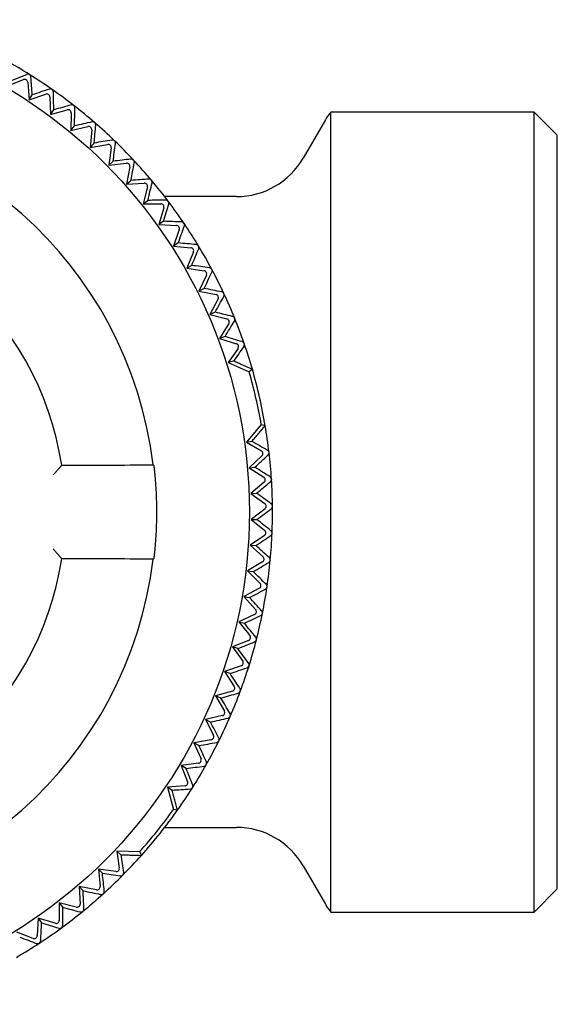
# Model space of a CAD drawing. Header units: millimetres. Extents: x 8 to 306, y 12 to 217.
# Tile 6 of 22: x 170 to 188, y 64 to 96. Entities that reach past the tile are written whole.
import ezdxf

# ---------------------------------------------------------------- set-up
doc = ezdxf.new("R2010")
doc.units = ezdxf.units.MM

msp = doc.modelspace()

# ---------------------------------------------------------------- linework, layer by layer
at = {"color": 7, "linetype": 'Continuous', "lineweight": 30}
for p, q in [((170.738, 94.212), (170.736, 94.213)), ((170.019, 93.845), (170.542, 94.051)), ((170.678, 93.966), (170.724, 93.397)), ((170.724, 93.397), (171.265, 93.578)), ((170.724, 93.397), (170.827, 93.553)), ((171.397, 93.486), (171.413, 92.916)), ((171.47, 93.729), (171.468, 93.73)), ((172.175, 93.209), (172.174, 93.21)), ((171.413, 92.916), (171.963, 93.068)), ((171.413, 92.916), (171.524, 93.066)), ((172.09, 92.97), (172.076, 92.399)), ((187.129, 92.997), (180.527, 92.997)), ((180.527, 66.997), (180.527, 92.997)), ((187.879, 92.247), (187.129, 92.997)), ((187.129, 66.997), (187.129, 92.997)), ((172.076, 92.399), (172.195, 92.543)), ((172.076, 92.399), (172.633, 92.523)), ((172.853, 92.652), (172.851, 92.653)), ((180.346, 92.747), (179.624, 91.497)), ((172.755, 92.417), (172.711, 91.848)), ((187.879, 67.747), (187.879, 92.247)), ((172.711, 91.848), (172.837, 91.986)), ((172.711, 91.848), (173.274, 91.943)), ((173.5, 92.06), (173.499, 92.061)), ((173.39, 91.831), (173.317, 91.265)), ((173.317, 91.265), (173.45, 91.396)), ((173.317, 91.265), (173.884, 91.33)), ((173.993, 91.213), (173.891, 90.651)), ((173.891, 90.651), (174.031, 90.775)), ((173.891, 90.651), (174.46, 90.686)), ((174.564, 90.563), (174.432, 90.008)), ((177.459, 90.247), (175.126, 90.247)), ((174.432, 90.008), (174.578, 90.124)), ((174.432, 90.008), (175.003, 90.013)), ((175.099, 89.885), (174.939, 89.337)), ((175.091, 89.446), (174.939, 89.337)), ((174.939, 89.337), (175.509, 89.312)), ((175.599, 89.179), (175.41, 88.641)), ((175.567, 88.741), (175.41, 88.641)), ((175.41, 88.641), (175.978, 88.586)), ((176.061, 88.449), (175.843, 87.921)), ((176.006, 88.013), (175.843, 87.921)), ((175.843, 87.921), (176.408, 87.837)), ((176.483, 87.695), (176.239, 87.179)), ((176.406, 87.263), (176.239, 87.179)), ((176.239, 87.179), (176.798, 87.065)), ((176.866, 86.92), (176.595, 86.418)), ((176.766, 86.492), (176.595, 86.418)), ((176.595, 86.418), (177.148, 86.275)), ((177.208, 86.126), (176.911, 85.639)), ((177.086, 85.704), (176.911, 85.639)), ((176.911, 85.639), (177.455, 85.467)), ((177.508, 85.315), (177.191, 84.852)), ((177.364, 84.901), (177.191, 84.852)), ((177.191, 84.852), (177.874, 84.548)), ((177.974, 84.634), (177.874, 84.548)), ((178.265, 82.838), (177.781, 82.267)), ((178.265, 82.838), (178.392, 82.803)), ((177.781, 82.267), (177.958, 82.298)), ((177.781, 82.267), (178.268, 81.987)), ((178.286, 81.827), (177.87, 81.436)), ((171.78, 81.514), (171.768, 81.5)), ((174.781, 81.5), (174.748, 81.529)), ((177.87, 81.436), (178.056, 81.453)), ((177.87, 81.436), (178.349, 81.126)), ((178.359, 80.966), (177.924, 80.597)), ((178.595, 81.061), (178.595, 81.055)), ((177.924, 80.597), (178.11, 80.604)), ((177.924, 80.597), (178.386, 80.263)), ((178.388, 80.102), (177.933, 79.757)), ((177.933, 79.757), (178.377, 79.398)), ((177.933, 79.757), (178.12, 79.754)), ((178.37, 79.238), (177.898, 78.917)), ((177.898, 78.917), (178.323, 78.536)), ((177.898, 78.917), (178.085, 78.904)), ((171.768, 78.495), (171.78, 78.48)), ((174.748, 78.465), (174.781, 78.495)), ((178.556, 78.442), (178.556, 78.433)), ((178.308, 78.376), (177.82, 78.08)), ((177.82, 78.08), (178.224, 77.677)), ((177.82, 78.08), (178.005, 78.058)), ((178.201, 77.518), (177.698, 77.248)), ((178.451, 77.562), (178.451, 77.563)), ((177.698, 77.248), (178.08, 76.825)), ((177.698, 77.248), (177.882, 77.216)), ((178.049, 76.667), (177.532, 76.424)), ((177.532, 76.424), (177.892, 75.981)), ((177.532, 76.424), (177.714, 76.383)), ((177.852, 75.826), (177.324, 75.61)), ((177.324, 75.61), (177.66, 75.149)), ((177.503, 75.559), (177.324, 75.61)), ((177.612, 74.995), (177.073, 74.808)), ((177.866, 74.999), (177.866, 75.001)), ((177.073, 74.808), (177.384, 74.329)), ((177.25, 74.747), (177.073, 74.808)), ((177.329, 74.179), (176.781, 74.019)), ((176.781, 74.019), (177.067, 73.526)), ((176.954, 73.95), (176.781, 74.019)), ((177.582, 74.169), (177.583, 74.171)), ((177.003, 73.378), (176.447, 73.248)), ((177.256, 73.355), (177.256, 73.357)), ((176.447, 73.248), (176.707, 72.74)), ((176.617, 73.169), (176.447, 73.248)), ((176.636, 72.596), (176.074, 72.495)), ((176.074, 72.495), (176.307, 71.974)), ((176.239, 72.407), (176.074, 72.495)), ((176.887, 72.56), (176.888, 72.561)), ((176.228, 71.834), (175.662, 71.762)), ((175.662, 71.762), (175.867, 71.229)), ((175.822, 71.666), (175.662, 71.762)), ((176.477, 71.785), (176.478, 71.786)), ((175.781, 71.094), (175.222, 71.053)), ((175.222, 71.053), (175.41, 70.328)), ((175.368, 70.948), (175.222, 71.053)), ((176.027, 71.032), (176.028, 71.033)), ((175.539, 70.304), (175.41, 70.328)), ((175.126, 69.747), (177.459, 69.747)), ((174.316, 68.957), (173.568, 68.979)), ((173.568, 68.979), (173.652, 68.424)), ((173.568, 68.979), (173.703, 68.86)), ((174.316, 68.957), (174.368, 68.836)), ((179.624, 68.497), (180.346, 67.247)), ((173.539, 68.31), (172.974, 68.392)), ((172.974, 68.392), (173.031, 67.824)), ((172.974, 68.392), (173.103, 68.257)), ((172.912, 67.716), (172.352, 67.827)), ((172.352, 67.827), (172.378, 67.257)), ((172.352, 67.827), (172.474, 67.685)), ((187.129, 66.997), (187.879, 67.747)), ((171.701, 67.296), (171.697, 66.725)), ((172.254, 67.155), (171.701, 67.296)), ((171.701, 67.296), (171.815, 67.148)), ((180.527, 66.997), (187.129, 66.997)), ((171.022, 66.799), (170.989, 66.229)), ((171.567, 66.63), (171.022, 66.799)), ((171.022, 66.799), (171.129, 66.645)), ((170.855, 66.141), (170.319, 66.338))]:
    msp.add_line(p, q, dxfattribs=at)
msp.add_circle((161.879, 79.997), 16, dxfattribs=at)
for centre, radius, start, end in [((161.879, 79.997), 16.75, 58.0743, 61.0711), ((161.879, 79.997), 16.75, 55.0743, 58.0679), ((161.879, 79.997), 16.75, 52.0743, 55.0679), ((161.879, 79.997), 16.75, 49.0743, 52.0679), ((161.879, 79.997), 12.96, 6.7877, 173.2123), ((181.645, 91.997), 1.5, 138.1897, 150), ((161.879, 79.997), 16.75, 46.0743, 49.0679), ((161.879, 79.997), 16.75, 43.0743, 46.0679), ((161.879, 79.997), 16.75, 40.0743, 43.0679), ((177.459, 92.747), 2.5, 270, 330), ((161.879, 79.997), 16.75, 37.0743, 40.0679), ((161.879, 79.997), 10.017, 8.7104, 171.2896), ((161.879, 79.997), 16.75, 34.0743, 37.0679), ((161.879, 79.997), 16.75, 31.0743, 34.0679), ((161.879, 79.997), 16.75, 28.0743, 31.0679), ((161.879, 79.997), 16.75, 25.0743, 28.0679), ((161.879, 79.997), 16.75, 22.0743, 25.0679), ((161.879, 79.997), 16.75, 19.0743, 22.0679), ((161.879, 79.997), 16.75, 16.0717, 19.0679), ((161.879, 79.997), 16.63, 9.834, 15.8803), ((161.879, 79.997), 16.75, 9.6425, 16.0717), ((161.879, 79.997), 16.75, 6.6457, 9.6425), ((161.879, 79.997), 16.75, 3.6457, 6.6393), ((161.879, 79.997), 12.992, 354.6889, 5.3111), ((161.879, 79.997), 16.75, 0.6457, 3.6208), ((161.879, 79.997), 16.75, 357.6566, 0.639), ((161.879, 79.997), 16.75, 354.6745, 357.6393), ((161.879, 79.997), 12.96, 186.7877, 353.2123), ((161.879, 79.997), 10.017, 188.7104, 351.2896), ((161.879, 79.997), 16.75, 351.6457, 354.6393), ((161.879, 79.997), 16.75, 348.6457, 351.6393), ((161.879, 79.997), 16.75, 345.6457, 348.6393), ((161.879, 79.997), 16.75, 342.6457, 345.6393), ((161.879, 79.997), 16.75, 339.6457, 342.6393), ((161.879, 79.997), 16.75, 336.6457, 339.6393), ((161.879, 79.997), 16.75, 333.6457, 336.6393), ((161.879, 79.997), 16.75, 330.6457, 333.6393), ((161.879, 79.997), 16.75, 327.6457, 330.6393), ((161.879, 79.997), 16.75, 324.6432, 327.6393), ((161.879, 79.997), 16.63, 318.4054, 324.4517), ((161.879, 79.997), 16.75, 318.214, 324.6432), ((177.459, 67.247), 2.5, 30, 90), ((161.879, 79.997), 16.75, 315.2172, 318.214), ((161.879, 79.997), 16.75, 312.2172, 315.2108), ((161.879, 79.997), 16.75, 309.2172, 312.2108), ((181.645, 67.997), 1.5, 210, 221.8103), ((161.879, 79.997), 16.75, 306.2172, 309.2108), ((161.879, 79.997), 16.75, 303.2172, 306.2108), ((161.879, 79.997), 16.75, 300.2172, 303.2108)]:
    msp.add_arc(centre, radius, start, end, dxfattribs=at)
for centre, major_axis in [((170.578, 93.958), (0.0529, 0.0849)), ((171.297, 93.483), (0.0573, 0.082)), ((171.99, 92.972), (0.0615, 0.0789)), ((172.655, 92.425), (0.0655, 0.0756)), ((173.291, 91.844), (0.0694, 0.072)), ((173.895, 91.23), (0.0731, 0.0683)), ((174.467, 90.586), (0.0765, 0.0644)), ((175.003, 89.913), (0.0798, 0.0603)), ((175.504, 89.212), (0.0828, 0.056)), ((175.968, 88.487), (0.0857, 0.0516)), ((176.393, 87.738), (0.0882, 0.0471)), ((176.778, 86.967), (0.0906, 0.0424)), ((177.123, 86.178), (0.0927, 0.0376)), ((177.425, 85.372), (0.0945, 0.0327)), ((178.218, 81.9), (0.0993, 0.0116)), ((178.295, 81.042), (0.0998, 0.0064)), ((178.327, 80.182), (0.1, 0.001)), ((178.314, 79.321), (0.0999, -0.0041)), ((178.256, 78.461), (0.0996, -0.0093)), ((178.153, 77.606), (0.0989, -0.0145)), ((178.006, 76.758), (0.0981, -0.0197)), ((177.814, 75.918), (0.0969, -0.0248)), ((177.579, 75.09), (0.0955, -0.0298)), ((177.301, 74.275), (0.0938, -0.0348)), ((176.98, 73.476), (0.0918, -0.0397)), ((176.618, 72.694), (0.0896, -0.0444)), ((176.216, 71.933), (0.0872, -0.049)), ((175.774, 71.193), (0.0845, -0.0535)), ((173.554, 68.409), (0.071, -0.0705)), ((172.931, 67.814), (0.0672, -0.0741)), ((172.278, 67.252), (0.0632, -0.0775)), ((171.597, 66.726), (0.0591, -0.0807)), ((170.889, 66.235), (0.0548, -0.0837))]:
    msp.add_ellipse(centre, major_axis=major_axis, ratio=0.999893, start_param=5.350694, end_param=7.215677, dxfattribs=at)
for points, knots in [([(170.106, 94.003), (170.196, 94.039), (170.377, 94.112), (170.557, 94.184), (170.647, 94.221)], [0, 0, 0, 0, 0.499996, 1, 1, 1, 1]), ([(170.736, 94.213), (170.733, 94.216), (170.725, 94.22), (170.712, 94.224), (170.7, 94.227), (170.69, 94.228), (170.682, 94.228), (170.674, 94.228), (170.665, 94.226), (170.656, 94.224), (170.65, 94.222), (170.647, 94.221)], [0, 0, 0, 0, 0.128433, 0.261509, 0.3898, 0.521287, 0.557114, 0.665342, 0.774664, 0.886925, 1, 1, 1, 1]), ([(170.784, 94.136), (170.783, 94.141), (170.782, 94.149), (170.779, 94.16), (170.775, 94.169), (170.77, 94.18), (170.763, 94.191), (170.754, 94.2), (170.746, 94.207), (170.74, 94.211), (170.738, 94.212)], [0, 0, 0, 0, 0.1967889, 0.2977067, 0.3985997, 0.5405901, 0.6860836, 0.8050101, 0.9272013, 1, 1, 1, 1]), ([(170.827, 93.553), (170.82, 93.65), (170.805, 93.845), (170.791, 94.039), (170.784, 94.136)], [0, 0, 0, 0, 0.499996, 1, 1, 1, 1]), ([(171.38, 93.742), (171.288, 93.711), (171.104, 93.648), (170.919, 93.585), (170.827, 93.553)], [0, 0, 0, 0, 0.499996, 1, 1, 1, 1]), ([(171.468, 93.73), (171.465, 93.733), (171.457, 93.737), (171.445, 93.742), (171.433, 93.746), (171.422, 93.747), (171.412, 93.748), (171.403, 93.747), (171.392, 93.746), (171.385, 93.744), (171.38, 93.742)], [0, 0, 0, 0, 0.127223, 0.258957, 0.386045, 0.516257, 0.615455, 0.710098, 0.805404, 1, 1, 1, 1]), ([(171.511, 93.65), (171.511, 93.656), (171.511, 93.664), (171.508, 93.675), (171.505, 93.684), (171.5, 93.695), (171.493, 93.706), (171.485, 93.716), (171.477, 93.724), (171.472, 93.728), (171.47, 93.729)], [0, 0, 0, 0, 0.196789, 0.297707, 0.3986, 0.54059, 0.686084, 0.80501, 0.927201, 1, 1, 1, 1]), ([(171.524, 93.066), (171.522, 93.164), (171.518, 93.359), (171.514, 93.553), (171.511, 93.65)], [0, 0, 0, 0, 0.499996, 1, 1, 1, 1]), ([(172.086, 93.226), (171.993, 93.2), (171.806, 93.146), (171.618, 93.093), (171.524, 93.066)], [0, 0, 0, 0, 0.499996, 1, 1, 1, 1]), ([(172.174, 93.21), (172.17, 93.212), (172.163, 93.217), (172.151, 93.223), (172.139, 93.227), (172.126, 93.23), (172.113, 93.23), (172.099, 93.229), (172.09, 93.227), (172.086, 93.226)], [0, 0, 0, 0, 0.127237, 0.258987, 0.386088, 0.516315, 0.67486, 0.836069, 1, 1, 1, 1]), ([(172.213, 93.127), (172.213, 93.133), (172.213, 93.141), (172.211, 93.152), (172.208, 93.162), (172.204, 93.173), (172.197, 93.184), (172.19, 93.195), (172.182, 93.203), (172.177, 93.207), (172.175, 93.209)], [0, 0, 0, 0, 0.196789, 0.297707, 0.3986, 0.54059, 0.686084, 0.80501, 0.927201, 1, 1, 1, 1]), ([(172.195, 92.543), (172.198, 92.641), (172.204, 92.836), (172.21, 93.03), (172.213, 93.127)], [0, 0, 0, 0, 0.499996, 1, 1, 1, 1]), ([(172.764, 92.674), (172.67, 92.652), (172.48, 92.609), (172.29, 92.565), (172.195, 92.543)], [0, 0, 0, 0, 0.499996, 1, 1, 1, 1]), ([(172.851, 92.653), (172.848, 92.655), (172.841, 92.661), (172.829, 92.667), (172.818, 92.672), (172.806, 92.675), (172.796, 92.676), (172.786, 92.677), (172.775, 92.676), (172.768, 92.674), (172.764, 92.674)], [0, 0, 0, 0, 0.127216, 0.258944, 0.386025, 0.51623, 0.625209, 0.735395, 0.867011, 1, 1, 1, 1]), ([(172.837, 91.986), (172.845, 92.084), (172.862, 92.278), (172.878, 92.472), (172.886, 92.569)], [0, 0, 0, 0, 0.499996, 1, 1, 1, 1]), ([(172.886, 92.569), (172.886, 92.574), (172.886, 92.582), (172.885, 92.593), (172.883, 92.603), (172.879, 92.615), (172.874, 92.626), (172.866, 92.637), (172.859, 92.645), (172.855, 92.65), (172.853, 92.652)], [0, 0, 0, 0, 0.196789, 0.297707, 0.3986, 0.54059, 0.686084, 0.80501, 0.927201, 1, 1, 1, 1]), ([(173.413, 92.087), (173.317, 92.07), (173.126, 92.037), (172.934, 92.003), (172.837, 91.986)], [0, 0, 0, 0, 0.499996, 1, 1, 1, 1]), ([(173.499, 92.061), (173.495, 92.064), (173.489, 92.07), (173.477, 92.077), (173.466, 92.082), (173.454, 92.086), (173.442, 92.088), (173.431, 92.088), (173.421, 92.088), (173.416, 92.087), (173.413, 92.087)], [0, 0, 0, 0, 0.12722, 0.258952, 0.386037, 0.516247, 0.655442, 0.797065, 0.898242, 1, 1, 1, 1]), ([(173.45, 91.396), (173.463, 91.493), (173.489, 91.686), (173.516, 91.879), (173.529, 91.975)], [0, 0, 0, 0, 0.499996, 1, 1, 1, 1]), ([(173.529, 91.975), (173.529, 91.981), (173.53, 91.989), (173.529, 92), (173.528, 92.01), (173.524, 92.022), (173.519, 92.034), (173.513, 92.045), (173.506, 92.053), (173.502, 92.058), (173.5, 92.06)], [0, 0, 0, 0, 0.196789, 0.297707, 0.3986, 0.54059, 0.686084, 0.80501, 0.927201, 1, 1, 1, 1]), ([(174.03, 91.466), (173.933, 91.455), (173.741, 91.431), (173.547, 91.408), (173.45, 91.396)], [0, 0, 0, 0, 0.499996, 1, 1, 1, 1]), ([(174.115, 91.436), (174.112, 91.439), (174.105, 91.445), (174.095, 91.453), (174.083, 91.459), (174.073, 91.462), (174.064, 91.465), (174.054, 91.467), (174.042, 91.468), (174.033, 91.467), (174.03, 91.466)], [0, 0, 0, 0, 0.125386, 0.255199, 0.380459, 0.508828, 0.59743, 0.686728, 0.869499, 1, 1, 1, 1]), ([(174.031, 90.775), (174.049, 90.871), (174.085, 91.063), (174.121, 91.254), (174.14, 91.349)], [0, 0, 0, 0, 0.499996, 1, 1, 1, 1]), ([(174.14, 91.349), (174.14, 91.352), (174.141, 91.358), (174.142, 91.369), (174.141, 91.381), (174.138, 91.395), (174.133, 91.408), (174.128, 91.418), (174.122, 91.428), (174.117, 91.433), (174.115, 91.436)], [0, 0, 0, 0, 0.109366, 0.2187102, 0.3770892, 0.5390622, 0.6675951, 0.7995403, 0.8987055, 1, 1, 1, 1]), ([(174.614, 90.815), (174.517, 90.808), (174.323, 90.795), (174.128, 90.782), (174.031, 90.775)], [0, 0, 0, 0, 0.499996, 1, 1, 1, 1]), ([(174.578, 90.124), (174.601, 90.219), (174.648, 90.409), (174.694, 90.598), (174.717, 90.692)], [0, 0, 0, 0, 0.499996, 1, 1, 1, 1]), ([(174.697, 90.78), (174.694, 90.783), (174.688, 90.79), (174.677, 90.798), (174.667, 90.804), (174.657, 90.809), (174.648, 90.811), (174.637, 90.814), (174.626, 90.815), (174.617, 90.815), (174.614, 90.815)], [0, 0, 0, 0, 0.125386, 0.255199, 0.380459, 0.508828, 0.59743, 0.686728, 0.869499, 1, 1, 1, 1]), ([(174.717, 90.692), (174.718, 90.696), (174.719, 90.703), (174.72, 90.715), (174.719, 90.729), (174.717, 90.742), (174.712, 90.754), (174.707, 90.765), (174.702, 90.773), (174.698, 90.778), (174.697, 90.78)], [0, 0, 0, 0, 0.13897, 0.279491, 0.429026, 0.581916, 0.707163, 0.835794, 0.917901, 1, 1, 1, 1]), ([(175.162, 90.134), (175.065, 90.132), (174.871, 90.129), (174.676, 90.126), (174.578, 90.124)], [0, 0, 0, 0, 0.4999962, 1, 1, 1, 1]), ([(175.091, 89.446), (175.119, 89.539), (175.175, 89.726), (175.231, 89.912), (175.259, 90.005)], [0, 0, 0, 0, 0.499996, 1, 1, 1, 1]), ([(175.243, 90.094), (175.241, 90.098), (175.235, 90.104), (175.225, 90.113), (175.215, 90.12), (175.205, 90.125), (175.196, 90.128), (175.186, 90.131), (175.174, 90.133), (175.166, 90.133), (175.162, 90.134)], [0, 0, 0, 0, 0.125387, 0.255199, 0.38046, 0.508828, 0.597431, 0.686728, 0.8695, 1, 1, 1, 1]), ([(175.259, 90.005), (175.26, 90.01), (175.263, 90.019), (175.264, 90.033), (175.263, 90.047), (175.261, 90.059), (175.257, 90.069), (175.253, 90.078), (175.249, 90.087), (175.245, 90.092), (175.243, 90.094)], [0, 0, 0, 0, 0.169621, 0.339094, 0.48243, 0.62561, 0.722051, 0.818853, 0.915171, 1, 1, 1, 1]), ([(175.675, 89.424), (175.577, 89.428), (175.383, 89.435), (175.188, 89.442), (175.091, 89.446)], [0, 0, 0, 0, 0.499996, 1, 1, 1, 1]), ([(175.567, 88.741), (175.6, 88.833), (175.666, 89.017), (175.732, 89.2), (175.764, 89.291)], [0, 0, 0, 0, 0.499996, 1, 1, 1, 1]), ([(175.753, 89.381), (175.751, 89.384), (175.746, 89.392), (175.736, 89.401), (175.726, 89.408), (175.717, 89.414), (175.708, 89.417), (175.698, 89.421), (175.687, 89.424), (175.678, 89.424), (175.675, 89.424)], [0, 0, 0, 0, 0.125387, 0.255199, 0.38046, 0.508828, 0.597768, 0.686728, 0.8695, 1, 1, 1, 1]), ([(175.764, 89.291), (175.766, 89.295), (175.768, 89.302), (175.77, 89.313), (175.771, 89.325), (175.77, 89.337), (175.768, 89.35), (175.763, 89.363), (175.758, 89.374), (175.755, 89.379), (175.753, 89.381)], [0, 0, 0, 0, 0.132565, 0.26542, 0.397776, 0.534225, 0.670535, 0.808155, 0.945642, 1, 1, 1, 1]), ([(176.149, 88.689), (176.052, 88.698), (175.859, 88.715), (175.664, 88.733), (175.567, 88.741)], [0, 0, 0, 0, 0.499996, 1, 1, 1, 1]), ([(176.226, 88.642), (176.223, 88.645), (176.218, 88.653), (176.209, 88.662), (176.2, 88.671), (176.191, 88.677), (176.182, 88.681), (176.172, 88.685), (176.161, 88.688), (176.153, 88.689), (176.149, 88.689)], [0, 0, 0, 0, 0.125387, 0.255199, 0.38046, 0.508828, 0.597768, 0.686728, 0.8695, 1, 1, 1, 1]), ([(176.232, 88.552), (176.233, 88.556), (176.236, 88.564), (176.239, 88.576), (176.24, 88.589), (176.239, 88.602), (176.237, 88.614), (176.233, 88.626), (176.229, 88.635), (176.226, 88.64), (176.226, 88.642)], [0, 0, 0, 0, 0.151684, 0.303804, 0.455102, 0.584734, 0.714245, 0.832382, 0.950451, 1, 1, 1, 1]), ([(176.006, 88.013), (176.044, 88.103), (176.119, 88.283), (176.194, 88.462), (176.232, 88.552)], [0, 0, 0, 0, 0.499996, 1, 1, 1, 1]), ([(176.584, 87.931), (176.488, 87.944), (176.296, 87.972), (176.102, 87.999), (176.006, 88.013)], [0, 0, 0, 0, 0.499996, 1, 1, 1, 1]), ([(176.406, 87.263), (176.448, 87.351), (176.533, 87.526), (176.618, 87.701), (176.66, 87.789)], [0, 0, 0, 0, 0.499996, 1, 1, 1, 1]), ([(176.658, 87.879), (176.656, 87.883), (176.652, 87.891), (176.643, 87.901), (176.634, 87.909), (176.625, 87.916), (176.617, 87.92), (176.607, 87.925), (176.596, 87.929), (176.588, 87.93), (176.584, 87.931)], [0, 0, 0, 0, 0.125387, 0.255199, 0.38046, 0.508828, 0.597768, 0.686728, 0.8695, 1, 1, 1, 1]), ([(176.66, 87.789), (176.661, 87.792), (176.664, 87.799), (176.667, 87.809), (176.669, 87.821), (176.67, 87.832), (176.67, 87.844), (176.667, 87.856), (176.664, 87.868), (176.66, 87.875), (176.658, 87.879)], [0, 0, 0, 0, 0.130439, 0.261153, 0.391398, 0.511524, 0.6382, 0.764761, 0.882405, 1, 1, 1, 1]), ([(176.979, 87.15), (176.884, 87.169), (176.693, 87.206), (176.502, 87.244), (176.406, 87.263)], [0, 0, 0, 0, 0.4999962, 1, 1, 1, 1]), ([(177.051, 87.095), (177.049, 87.099), (177.045, 87.107), (177.037, 87.117), (177.028, 87.126), (177.019, 87.133), (177.011, 87.138), (177.002, 87.143), (176.991, 87.148), (176.983, 87.149), (176.979, 87.15)], [0, 0, 0, 0, 0.125387, 0.255199, 0.38046, 0.508828, 0.597768, 0.686728, 0.8695, 1, 1, 1, 1]), ([(177.047, 87.005), (177.049, 87.008), (177.052, 87.014), (177.056, 87.025), (177.058, 87.035), (177.06, 87.044), (177.06, 87.054), (177.059, 87.064), (177.057, 87.076), (177.054, 87.086), (177.052, 87.092), (177.051, 87.095)], [0, 0, 0, 0, 0.131638, 0.263559, 0.394994, 0.480906, 0.566798, 0.690784, 0.814665, 0.90734, 1, 1, 1, 1]), ([(176.766, 86.492), (176.813, 86.578), (176.907, 86.749), (177.001, 86.92), (177.047, 87.005)], [0, 0, 0, 0, 0.499996, 1, 1, 1, 1]), ([(177.333, 86.35), (177.239, 86.374), (177.05, 86.421), (176.861, 86.469), (176.766, 86.492)], [0, 0, 0, 0, 0.499996, 1, 1, 1, 1]), ([(177.086, 85.704), (177.137, 85.787), (177.24, 85.953), (177.342, 86.119), (177.393, 86.201)], [0, 0, 0, 0, 0.499996, 1, 1, 1, 1]), ([(177.401, 86.291), (177.399, 86.295), (177.396, 86.303), (177.389, 86.314), (177.38, 86.324), (177.372, 86.331), (177.364, 86.336), (177.355, 86.342), (177.345, 86.347), (177.337, 86.349), (177.333, 86.35)], [0, 0, 0, 0, 0.1253866, 0.2551995, 0.3804597, 0.5088282, 0.5977681, 0.6867278, 0.8694996, 1, 1, 1, 1]), ([(177.393, 86.201), (177.395, 86.204), (177.399, 86.211), (177.403, 86.221), (177.406, 86.232), (177.408, 86.243), (177.409, 86.254), (177.408, 86.265), (177.406, 86.278), (177.403, 86.287), (177.401, 86.291)], [0, 0, 0, 0, 0.13166, 0.263604, 0.395062, 0.508158, 0.62119, 0.742812, 0.864339, 1, 1, 1, 1]), ([(177.644, 85.533), (177.552, 85.561), (177.366, 85.618), (177.179, 85.676), (177.086, 85.704)], [0, 0, 0, 0, 0.4999962, 1, 1, 1, 1]), ([(177.709, 85.47), (177.708, 85.474), (177.705, 85.482), (177.698, 85.494), (177.69, 85.504), (177.682, 85.511), (177.675, 85.517), (177.666, 85.523), (177.656, 85.529), (177.648, 85.531), (177.644, 85.533)], [0, 0, 0, 0, 0.125387, 0.255199, 0.38046, 0.508828, 0.597768, 0.686728, 0.8695, 1, 1, 1, 1]), ([(177.697, 85.381), (177.699, 85.384), (177.703, 85.39), (177.708, 85.4), (177.711, 85.411), (177.714, 85.424), (177.715, 85.437), (177.714, 85.449), (177.712, 85.46), (177.71, 85.467), (177.709, 85.47)], [0, 0, 0, 0, 0.131659, 0.263601, 0.395057, 0.534862, 0.674514, 0.794036, 0.913478, 1, 1, 1, 1]), ([(177.697, 85.381), (177.642, 85.301), (177.531, 85.141), (177.42, 84.981), (177.364, 84.901)], [0, 0, 0, 0, 0.499996, 1, 1, 1, 1]), ([(177.974, 84.634), (177.923, 84.657), (177.82, 84.701), (177.667, 84.768), (177.515, 84.835), (177.414, 84.879), (177.364, 84.901)], [0, 0, 0, 0, 0.253669, 0.504891, 0.753667, 1, 1, 1, 1]), ([(177.958, 82.298), (177.994, 82.339), (178.066, 82.423), (178.174, 82.549), (178.283, 82.675), (178.356, 82.76), (178.392, 82.803)], [0, 0, 0, 0, 0.246332, 0.495108, 0.74633, 1, 1, 1, 1]), ([(177.958, 82.298), (178.043, 82.249), (178.213, 82.153), (178.382, 82.058), (178.466, 82.01)], [0, 0, 0, 0, 0.499996, 1, 1, 1, 1]), ([(178.516, 81.935), (178.516, 81.939), (178.514, 81.948), (178.51, 81.96), (178.505, 81.972), (178.499, 81.981), (178.493, 81.988), (178.485, 81.996), (178.477, 82.003), (178.469, 82.008), (178.466, 82.01)], [0, 0, 0, 0, 0.125386, 0.255198, 0.380457, 0.508825, 0.597764, 0.686723, 0.869494, 1, 1, 1, 1]), ([(178.485, 81.85), (178.487, 81.853), (178.493, 81.858), (178.499, 81.867), (178.506, 81.877), (178.511, 81.889), (178.515, 81.901), (178.517, 81.912), (178.517, 81.923), (178.517, 81.931), (178.516, 81.935)], [0, 0, 0, 0, 0.131657, 0.263597, 0.395051, 0.537577, 0.679938, 0.78422, 0.888454, 1, 1, 1, 1]), ([(178.056, 81.453), (178.128, 81.519), (178.271, 81.652), (178.414, 81.784), (178.485, 81.85)], [0, 0, 0, 0, 0.499996, 1, 1, 1, 1]), ([(171.768, 81.5), (171.767, 81.499), (171.767, 81.499), (171.762, 81.493), (171.755, 81.485), (171.745, 81.474), (171.732, 81.459), (171.72, 81.445), (171.71, 81.433), (171.703, 81.424), (171.695, 81.415), (171.687, 81.406), (171.675, 81.392), (171.659, 81.374), (171.636, 81.348), (171.609, 81.318), (171.579, 81.283), (171.544, 81.243), (171.519, 81.214), (171.507, 81.2)], [0, 0, 0, 0, 0.055127, 0.111636, 0.169941, 0.230423, 0.293419, 0.359231, 0.386417, 0.414111, 0.442328, 0.471081, 0.500383, 0.559857, 0.628782, 0.707222, 0.795221, 0.892806, 1, 1, 1, 1]), ([(171.78, 81.514), (172.275, 81.517), (173.265, 81.522), (174.254, 81.526), (174.748, 81.529)], [0, 0, 0, 0, 0.5, 1, 1, 1, 1]), ([(174.815, 81.2), (174.814, 81.208), (174.813, 81.225), (174.81, 81.25), (174.808, 81.275), (174.805, 81.3), (174.803, 81.323), (174.8, 81.346), (174.798, 81.368), (174.796, 81.388), (174.793, 81.407), (174.791, 81.425), (174.789, 81.441), (174.788, 81.455), (174.786, 81.468), (174.785, 81.478), (174.783, 81.487), (174.782, 81.493), (174.782, 81.497), (174.781, 81.499), (174.781, 81.5), (174.781, 81.5)], [0, 0, 0, 0, 0.05423, 0.108653, 0.163077, 0.217306, 0.271536, 0.32596, 0.380384, 0.434613, 0.48882, 0.543223, 0.597624, 0.65183, 0.705797, 0.759959, 0.81412, 0.868086, 0.91204, 0.956046, 1, 1, 1, 1]), ([(178.549, 81.139), (178.467, 81.191), (178.303, 81.296), (178.138, 81.401), (178.056, 81.453)], [0, 0, 0, 0, 0.4999962, 1, 1, 1, 1]), ([(178.11, 80.604), (178.185, 80.667), (178.335, 80.792), (178.484, 80.916), (178.559, 80.979)], [0, 0, 0, 0, 0.499996, 1, 1, 1, 1]), ([(178.595, 81.061), (178.594, 81.066), (178.594, 81.074), (178.59, 81.087), (178.585, 81.099), (178.58, 81.108), (178.574, 81.116), (178.567, 81.124), (178.559, 81.132), (178.552, 81.137), (178.549, 81.139)], [0, 0, 0, 0, 0.125386, 0.255199, 0.380459, 0.508828, 0.59743, 0.686728, 0.869499, 1, 1, 1, 1]), ([(178.559, 80.979), (178.563, 80.982), (178.569, 80.988), (178.576, 80.997), (178.582, 81.005), (178.587, 81.016), (178.592, 81.028), (178.595, 81.041), (178.595, 81.05), (178.595, 81.055)], [0, 0, 0, 0, 0.2077323, 0.3142621, 0.4207658, 0.5706523, 0.7242367, 0.8599038, 1, 1, 1, 1]), ([(178.586, 80.265), (178.507, 80.321), (178.349, 80.434), (178.19, 80.548), (178.11, 80.604)], [0, 0, 0, 0, 0.499996, 1, 1, 1, 1]), ([(178.12, 79.754), (178.198, 79.813), (178.354, 79.93), (178.51, 80.046), (178.588, 80.104)], [0, 0, 0, 0, 0.499996, 1, 1, 1, 1]), ([(178.628, 80.185), (178.627, 80.189), (178.627, 80.198), (178.624, 80.211), (178.62, 80.223), (178.615, 80.233), (178.61, 80.24), (178.604, 80.249), (178.595, 80.257), (178.589, 80.263), (178.586, 80.265)], [0, 0, 0, 0, 0.125226, 0.254871, 0.379971, 0.508179, 0.596612, 0.685738, 0.86816, 1, 1, 1, 1]), ([(178.588, 80.104), (178.59, 80.106), (178.596, 80.111), (178.604, 80.119), (178.611, 80.129), (178.618, 80.14), (178.623, 80.152), (178.626, 80.164), (178.628, 80.175), (178.628, 80.182), (178.628, 80.185)], [0, 0, 0, 0, 0.131765, 0.2638133, 0.3953755, 0.5380186, 0.6804959, 0.7999304, 0.9192869, 1, 1, 1, 1]), ([(178.577, 79.39), (178.501, 79.451), (178.349, 79.572), (178.196, 79.693), (178.12, 79.754)], [0, 0, 0, 0, 0.499996, 1, 1, 1, 1]), ([(178.615, 79.312), (178.614, 79.317), (178.614, 79.326), (178.611, 79.339), (178.607, 79.351), (178.602, 79.361), (178.597, 79.369), (178.592, 79.376), (178.586, 79.382), (178.581, 79.386), (178.578, 79.389), (178.577, 79.39)], [0, 0, 0, 0, 0.1339051, 0.2726228, 0.4063597, 0.5432834, 0.6408424, 0.7391663, 0.8395599, 0.9405371, 1, 1, 1, 1]), ([(178.085, 78.904), (178.166, 78.959), (178.328, 79.067), (178.49, 79.176), (178.57, 79.23)], [0, 0, 0, 0, 0.499996, 1, 1, 1, 1]), ([(178.57, 79.23), (178.573, 79.232), (178.579, 79.236), (178.587, 79.244), (178.595, 79.253), (178.602, 79.264), (178.608, 79.275), (178.612, 79.288), (178.614, 79.298), (178.614, 79.305), (178.615, 79.307)], [0, 0, 0, 0, 0.132851, 0.265987, 0.398634, 0.542452, 0.686104, 0.806693, 0.927202, 1, 1, 1, 1]), ([(178.615, 79.312), (178.615, 79.311), (178.615, 79.31), (178.615, 79.308), (178.615, 79.307)], [0, 0, 0, 0, 0.629578, 1, 1, 1, 1]), ([(171.507, 78.795), (171.519, 78.78), (171.544, 78.752), (171.579, 78.712), (171.604, 78.682), (171.622, 78.662), (171.633, 78.65), (171.644, 78.638), (171.653, 78.627), (171.662, 78.617), (171.67, 78.607), (171.683, 78.593), (171.699, 78.575), (171.717, 78.553), (171.732, 78.535), (171.745, 78.52), (171.755, 78.509), (171.762, 78.501), (171.767, 78.496), (171.767, 78.495), (171.768, 78.495)], [0, 0, 0, 0, 0.107173, 0.204745, 0.292738, 0.327534, 0.360578, 0.391873, 0.421423, 0.449235, 0.475312, 0.499664, 0.57186, 0.640748, 0.706559, 0.769556, 0.83004, 0.88835, 0.944865, 1, 1, 1, 1]), ([(174.781, 78.495), (174.781, 78.495), (174.781, 78.495), (174.782, 78.499), (174.783, 78.504), (174.784, 78.512), (174.785, 78.521), (174.787, 78.533), (174.788, 78.546), (174.79, 78.561), (174.792, 78.578), (174.794, 78.596), (174.797, 78.616), (174.799, 78.636), (174.801, 78.658), (174.804, 78.682), (174.806, 78.705), (174.809, 78.729), (174.811, 78.751), (174.813, 78.773), (174.814, 78.787), (174.815, 78.795)], [0, 0, 0, 0, 0.05353, 0.107252, 0.160974, 0.214505, 0.268025, 0.321736, 0.375447, 0.428969, 0.482698, 0.536617, 0.590537, 0.644267, 0.698325, 0.752574, 0.806824, 0.860882, 0.907235, 0.953647, 1, 1, 1, 1]), ([(178.522, 78.517), (178.449, 78.581), (178.304, 78.71), (178.158, 78.84), (178.085, 78.904)], [0, 0, 0, 0, 0.499996, 1, 1, 1, 1]), ([(174.748, 78.465), (174.254, 78.468), (173.265, 78.473), (172.275, 78.478), (171.78, 78.48)], [0, 0, 0, 0, 0.5, 1, 1, 1, 1]), ([(178.507, 78.357), (178.51, 78.359), (178.516, 78.363), (178.525, 78.37), (178.533, 78.379), (178.541, 78.389), (178.547, 78.401), (178.552, 78.413), (178.554, 78.423), (178.555, 78.43), (178.556, 78.433)], [0, 0, 0, 0, 0.13166, 0.263603, 0.395061, 0.537591, 0.679954, 0.799278, 0.918524, 1, 1, 1, 1]), ([(178.556, 78.443), (178.556, 78.447), (178.555, 78.457), (178.552, 78.47), (178.548, 78.482), (178.543, 78.492), (178.538, 78.5), (178.531, 78.508), (178.526, 78.513), (178.522, 78.517)], [0, 0, 0, 0, 0.14659, 0.298531, 0.444894, 0.594565, 0.694469, 0.795018, 1, 1, 1, 1]), ([(178.005, 78.058), (178.089, 78.108), (178.257, 78.208), (178.424, 78.307), (178.507, 78.357)], [0, 0, 0, 0, 0.499996, 1, 1, 1, 1]), ([(178.422, 77.648), (178.353, 77.716), (178.214, 77.852), (178.075, 77.989), (178.005, 78.058)], [0, 0, 0, 0, 0.499996, 1, 1, 1, 1]), ([(177.882, 77.216), (177.968, 77.262), (178.141, 77.353), (178.313, 77.444), (178.399, 77.489)], [0, 0, 0, 0, 0.499996, 1, 1, 1, 1]), ([(178.399, 77.489), (178.402, 77.491), (178.408, 77.494), (178.417, 77.501), (178.426, 77.509), (178.434, 77.519), (178.441, 77.531), (178.446, 77.542), (178.449, 77.553), (178.45, 77.559), (178.451, 77.562)], [0, 0, 0, 0, 0.132851, 0.265987, 0.398634, 0.542452, 0.686104, 0.806693, 0.927202, 1, 1, 1, 1]), ([(178.451, 77.563), (178.451, 77.568), (178.452, 77.577), (178.451, 77.591), (178.448, 77.605), (178.443, 77.617), (178.438, 77.629), (178.43, 77.639), (178.425, 77.645), (178.422, 77.648)], [0, 0, 0, 0, 0.132727, 0.272902, 0.418231, 0.558153, 0.701076, 0.849511, 1, 1, 1, 1]), ([(178.276, 76.785), (178.211, 76.857), (178.08, 77), (177.948, 77.144), (177.882, 77.216)], [0, 0, 0, 0, 0.499996, 1, 1, 1, 1]), ([(177.714, 76.383), (177.803, 76.424), (177.98, 76.506), (178.157, 76.587), (178.245, 76.628)], [0, 0, 0, 0, 0.499996, 1, 1, 1, 1]), ([(178.245, 76.628), (178.248, 76.63), (178.254, 76.633), (178.264, 76.639), (178.273, 76.647), (178.281, 76.656), (178.289, 76.667), (178.295, 76.679), (178.299, 76.689), (178.3, 76.696), (178.301, 76.699)], [0, 0, 0, 0, 0.13166, 0.263603, 0.395061, 0.537591, 0.679954, 0.799278, 0.918524, 1, 1, 1, 1]), ([(178.301, 76.699), (178.301, 76.702), (178.302, 76.708), (178.303, 76.72), (178.302, 76.733), (178.299, 76.747), (178.294, 76.76), (178.288, 76.77), (178.282, 76.779), (178.278, 76.783), (178.276, 76.785)], [0, 0, 0, 0, 0.094865, 0.191637, 0.336732, 0.487163, 0.631964, 0.779718, 0.889473, 1, 1, 1, 1]), ([(178.086, 75.932), (178.024, 76.007), (177.9, 76.157), (177.776, 76.307), (177.714, 76.383)], [0, 0, 0, 0, 0.4999962, 1, 1, 1, 1]), ([(178.046, 75.776), (178.049, 75.777), (178.056, 75.78), (178.065, 75.786), (178.075, 75.793), (178.084, 75.803), (178.092, 75.813), (178.099, 75.824), (178.103, 75.834), (178.105, 75.841), (178.106, 75.844)], [0, 0, 0, 0, 0.13166, 0.263603, 0.395061, 0.537591, 0.679954, 0.799278, 0.918524, 1, 1, 1, 1]), ([(178.106, 75.844), (178.106, 75.848), (178.108, 75.856), (178.109, 75.867), (178.108, 75.876), (178.107, 75.886), (178.105, 75.896), (178.101, 75.906), (178.098, 75.914), (178.094, 75.921), (178.09, 75.927), (178.087, 75.93), (178.086, 75.932)], [0, 0, 0, 0, 0.119605, 0.243049, 0.318746, 0.395178, 0.552679, 0.646263, 0.740592, 0.836937, 0.93385, 1, 1, 1, 1]), ([(177.503, 75.559), (177.594, 75.595), (177.775, 75.668), (177.956, 75.74), (178.046, 75.776)], [0, 0, 0, 0, 0.499996, 1, 1, 1, 1]), ([(177.851, 75.089), (177.793, 75.167), (177.678, 75.323), (177.561, 75.48), (177.503, 75.559)], [0, 0, 0, 0, 0.499996, 1, 1, 1, 1]), ([(177.25, 74.747), (177.342, 74.779), (177.527, 74.842), (177.711, 74.904), (177.803, 74.936)], [0, 0, 0, 0, 0.499996, 1, 1, 1, 1]), ([(177.803, 74.936), (177.806, 74.937), (177.813, 74.939), (177.823, 74.945), (177.833, 74.952), (177.842, 74.96), (177.851, 74.97), (177.858, 74.981), (177.863, 74.991), (177.865, 74.997), (177.866, 74.999)], [0, 0, 0, 0, 0.132851, 0.265987, 0.398634, 0.542452, 0.686104, 0.806693, 0.927202, 1, 1, 1, 1]), ([(177.866, 75.001), (177.867, 75.005), (177.869, 75.013), (177.87, 75.023), (177.871, 75.031), (177.87, 75.038), (177.869, 75.046), (177.868, 75.053), (177.866, 75.061), (177.863, 75.068), (177.858, 75.078), (177.854, 75.085), (177.851, 75.089)], [0, 0, 0, 0, 0.117857, 0.239297, 0.288912, 0.36908, 0.450027, 0.533155, 0.616917, 0.711213, 0.806164, 1, 1, 1, 1]), ([(177.572, 74.26), (177.518, 74.341), (177.411, 74.503), (177.304, 74.666), (177.25, 74.747)], [0, 0, 0, 0, 0.499996, 1, 1, 1, 1]), ([(177.583, 74.171), (177.584, 74.175), (177.587, 74.183), (177.588, 74.194), (177.589, 74.205), (177.588, 74.213), (177.587, 74.221), (177.586, 74.229), (177.583, 74.238), (177.579, 74.249), (177.574, 74.256), (177.572, 74.26)], [0, 0, 0, 0, 0.119699, 0.243153, 0.342333, 0.426611, 0.511704, 0.599051, 0.687045, 0.842325, 1, 1, 1, 1]), ([(176.954, 73.95), (177.048, 73.977), (177.236, 74.03), (177.423, 74.083), (177.516, 74.109)], [0, 0, 0, 0, 0.499996, 1, 1, 1, 1]), ([(177.25, 73.446), (177.201, 73.53), (177.102, 73.698), (177.003, 73.866), (176.954, 73.95)], [0, 0, 0, 0, 0.499996, 1, 1, 1, 1]), ([(177.516, 74.109), (177.52, 74.11), (177.526, 74.112), (177.537, 74.117), (177.547, 74.124), (177.557, 74.132), (177.566, 74.141), (177.574, 74.152), (177.579, 74.161), (177.581, 74.167), (177.582, 74.169)], [0, 0, 0, 0, 0.132851, 0.265987, 0.398634, 0.542452, 0.686104, 0.806693, 0.927202, 1, 1, 1, 1]), ([(176.617, 73.169), (176.712, 73.191), (176.902, 73.234), (177.092, 73.277), (177.187, 73.299)], [0, 0, 0, 0, 0.499996, 1, 1, 1, 1]), ([(177.187, 73.299), (177.19, 73.3), (177.197, 73.302), (177.207, 73.306), (177.218, 73.312), (177.228, 73.319), (177.238, 73.328), (177.246, 73.338), (177.252, 73.347), (177.255, 73.353), (177.256, 73.355)], [0, 0, 0, 0, 0.132851, 0.265987, 0.398634, 0.542452, 0.686104, 0.806693, 0.927202, 1, 1, 1, 1]), ([(177.256, 73.357), (177.258, 73.361), (177.261, 73.369), (177.264, 73.382), (177.264, 73.394), (177.264, 73.404), (177.263, 73.413), (177.261, 73.421), (177.258, 73.429), (177.255, 73.438), (177.252, 73.443), (177.25, 73.446)], [0, 0, 0, 0, 0.1217471, 0.2474455, 0.3965253, 0.4852067, 0.5747372, 0.6665943, 0.7591108, 0.8790495, 1, 1, 1, 1]), ([(176.886, 72.651), (176.842, 72.737), (176.752, 72.909), (176.662, 73.083), (176.617, 73.169)], [0, 0, 0, 0, 0.499996, 1, 1, 1, 1]), ([(176.888, 72.561), (176.89, 72.565), (176.893, 72.573), (176.896, 72.585), (176.897, 72.596), (176.898, 72.605), (176.897, 72.614), (176.896, 72.623), (176.894, 72.631), (176.891, 72.641), (176.888, 72.647), (176.886, 72.651)], [0, 0, 0, 0, 0.123954, 0.252081, 0.351196, 0.451854, 0.546814, 0.6427, 0.741103, 0.840212, 1, 1, 1, 1]), ([(176.239, 72.407), (176.335, 72.424), (176.528, 72.457), (176.719, 72.49), (176.815, 72.507)], [0, 0, 0, 0, 0.499996, 1, 1, 1, 1]), ([(176.481, 71.875), (176.441, 71.964), (176.361, 72.141), (176.28, 72.318), (176.239, 72.407)], [0, 0, 0, 0, 0.499996, 1, 1, 1, 1]), ([(176.815, 72.507), (176.819, 72.508), (176.826, 72.509), (176.836, 72.513), (176.847, 72.518), (176.858, 72.525), (176.868, 72.533), (176.876, 72.543), (176.883, 72.552), (176.886, 72.558), (176.887, 72.56)], [0, 0, 0, 0, 0.132851, 0.265987, 0.398634, 0.542452, 0.686104, 0.806693, 0.927202, 1, 1, 1, 1]), ([(175.822, 71.666), (175.919, 71.678), (176.113, 71.701), (176.306, 71.724), (176.403, 71.735)], [0, 0, 0, 0, 0.499996, 1, 1, 1, 1]), ([(176.403, 71.735), (176.406, 71.736), (176.413, 71.737), (176.424, 71.74), (176.435, 71.745), (176.446, 71.751), (176.457, 71.759), (176.466, 71.768), (176.472, 71.777), (176.476, 71.782), (176.477, 71.785)], [0, 0, 0, 0, 0.1328508, 0.2659873, 0.3986337, 0.5424524, 0.6861038, 0.8066927, 0.9272025, 1, 1, 1, 1]), ([(176.478, 71.786), (176.48, 71.79), (176.484, 71.798), (176.488, 71.81), (176.49, 71.823), (176.491, 71.834), (176.49, 71.843), (176.489, 71.852), (176.487, 71.861), (176.484, 71.868), (176.482, 71.873), (176.481, 71.875)], [0, 0, 0, 0, 0.126318, 0.257052, 0.381083, 0.508037, 0.605936, 0.704739, 0.805984, 0.907913, 1, 1, 1, 1]), ([(176.036, 71.122), (176.001, 71.213), (175.93, 71.394), (175.858, 71.575), (175.822, 71.666)], [0, 0, 0, 0, 0.499996, 1, 1, 1, 1]), ([(176.028, 71.033), (176.031, 71.037), (176.035, 71.045), (176.039, 71.058), (176.042, 71.07), (176.043, 71.08), (176.043, 71.088), (176.043, 71.096), (176.041, 71.105), (176.039, 71.114), (176.037, 71.12), (176.036, 71.122)], [0, 0, 0, 0, 0.128792, 0.262266, 0.390914, 0.522779, 0.565372, 0.671696, 0.779042, 0.889139, 1, 1, 1, 1]), ([(175.95, 70.987), (175.853, 70.98), (175.66, 70.967), (175.465, 70.954), (175.368, 70.948)], [0, 0, 0, 0, 0.499996, 1, 1, 1, 1]), ([(175.539, 70.304), (175.525, 70.359), (175.496, 70.467), (175.453, 70.628), (175.41, 70.788), (175.382, 70.895), (175.368, 70.948)], [0, 0, 0, 0, 0.2536691, 0.5048909, 0.7536673, 1, 1, 1, 1]), ([(175.95, 70.987), (175.954, 70.987), (175.961, 70.988), (175.972, 70.99), (175.983, 70.994), (175.995, 71), (176.006, 71.008), (176.015, 71.016), (176.022, 71.024), (176.026, 71.03), (176.027, 71.032)], [0, 0, 0, 0, 0.1328508, 0.2659873, 0.3986337, 0.5424524, 0.6861038, 0.8066927, 0.9272025, 1, 1, 1, 1]), ([(173.703, 68.86), (173.757, 68.858), (173.868, 68.854), (174.033, 68.848), (174.2, 68.842), (174.312, 68.838), (174.368, 68.836)], [0, 0, 0, 0, 0.246332, 0.495108, 0.74633, 1, 1, 1, 1]), ([(173.703, 68.86), (173.718, 68.764), (173.749, 68.571), (173.779, 68.379), (173.794, 68.283)], [0, 0, 0, 0, 0.499996, 1, 1, 1, 1]), ([(173.165, 67.676), (173.155, 67.772), (173.134, 67.966), (173.114, 68.16), (173.103, 68.257)], [0, 0, 0, 0, 0.499996, 1, 1, 1, 1]), ([(173.103, 68.257), (173.2, 68.242), (173.393, 68.213), (173.585, 68.184), (173.681, 68.169)], [0, 0, 0, 0, 0.499996, 1, 1, 1, 1]), ([(173.681, 68.169), (173.687, 68.169), (173.695, 68.168), (173.706, 68.169), (173.716, 68.17), (173.728, 68.173), (173.74, 68.178), (173.751, 68.184), (173.76, 68.191), (173.765, 68.195), (173.767, 68.197)], [0, 0, 0, 0, 0.195025, 0.294649, 0.395027, 0.535745, 0.679934, 0.797618, 0.918522, 1, 1, 1, 1]), ([(173.767, 68.197), (173.77, 68.201), (173.776, 68.207), (173.783, 68.218), (173.788, 68.23), (173.793, 68.242), (173.795, 68.255), (173.796, 68.269), (173.795, 68.278), (173.794, 68.283)], [0, 0, 0, 0, 0.125402, 0.25523, 0.380506, 0.50889, 0.661138, 0.816643, 1, 1, 1, 1]), ([(172.505, 67.102), (172.5, 67.199), (172.489, 67.393), (172.479, 67.588), (172.474, 67.685)], [0, 0, 0, 0, 0.4999962, 1, 1, 1, 1]), ([(172.474, 67.685), (172.569, 67.666), (172.761, 67.627), (172.951, 67.587), (173.046, 67.568)], [0, 0, 0, 0, 0.499996, 1, 1, 1, 1]), ([(173.046, 67.568), (173.051, 67.567), (173.059, 67.566), (173.071, 67.566), (173.081, 67.567), (173.093, 67.569), (173.105, 67.573), (173.116, 67.579), (173.126, 67.585), (173.131, 67.59), (173.133, 67.591)], [0, 0, 0, 0, 0.1950251, 0.2946491, 0.3950273, 0.5357451, 0.6799345, 0.7976185, 0.9185223, 1, 1, 1, 1]), ([(173.133, 67.591), (173.136, 67.594), (173.143, 67.601), (173.15, 67.611), (173.156, 67.622), (173.16, 67.633), (173.163, 67.642), (173.165, 67.652), (173.166, 67.664), (173.165, 67.672), (173.165, 67.676)], [0, 0, 0, 0, 0.125386, 0.255199, 0.380459, 0.508828, 0.59743, 0.686728, 0.869499, 1, 1, 1, 1]), ([(171.815, 66.564), (171.815, 66.661), (171.815, 66.855), (171.815, 67.05), (171.815, 67.148)], [0, 0, 0, 0, 0.499996, 1, 1, 1, 1]), ([(171.815, 67.148), (171.909, 67.123), (172.098, 67.074), (172.286, 67.025), (172.38, 67)], [0, 0, 0, 0, 0.499996, 1, 1, 1, 1]), ([(172.38, 67), (172.385, 66.999), (172.393, 66.998), (172.405, 66.997), (172.415, 66.997), (172.427, 66.999), (172.439, 67.003), (172.451, 67.008), (172.461, 67.013), (172.466, 67.018), (172.468, 67.019)], [0, 0, 0, 0, 0.195025, 0.294649, 0.395027, 0.535745, 0.679934, 0.797618, 0.918522, 1, 1, 1, 1]), ([(172.468, 67.019), (172.472, 67.022), (172.478, 67.028), (172.486, 67.038), (172.493, 67.049), (172.498, 67.059), (172.501, 67.068), (172.503, 67.078), (172.505, 67.09), (172.505, 67.098), (172.505, 67.102)], [0, 0, 0, 0, 0.1253864, 0.2551992, 0.3804593, 0.5088276, 0.5974303, 0.6867275, 0.8694991, 1, 1, 1, 1]), ([(171.099, 66.062), (171.104, 66.159), (171.114, 66.353), (171.124, 66.548), (171.129, 66.645)], [0, 0, 0, 0, 0.499996, 1, 1, 1, 1]), ([(171.129, 66.645), (171.222, 66.616), (171.408, 66.557), (171.593, 66.498), (171.686, 66.469)], [0, 0, 0, 0, 0.499996, 1, 1, 1, 1]), ([(171.775, 66.483), (171.778, 66.486), (171.785, 66.491), (171.794, 66.501), (171.801, 66.511), (171.806, 66.521), (171.81, 66.53), (171.813, 66.54), (171.815, 66.551), (171.815, 66.56), (171.815, 66.564)], [0, 0, 0, 0, 0.125386, 0.255199, 0.380459, 0.508828, 0.59743, 0.686728, 0.869499, 1, 1, 1, 1]), ([(171.686, 66.469), (171.691, 66.467), (171.699, 66.465), (171.71, 66.464), (171.72, 66.464), (171.732, 66.465), (171.745, 66.468), (171.757, 66.472), (171.767, 66.477), (171.772, 66.481), (171.775, 66.483)], [0, 0, 0, 0, 0.195025, 0.294649, 0.395027, 0.535745, 0.679934, 0.797618, 0.918522, 1, 1, 1, 1]), ([(170.417, 66.18), (170.509, 66.145), (170.691, 66.077), (170.873, 66.008), (170.964, 65.974)], [0, 0, 0, 0, 0.499996, 1, 1, 1, 1]), ([(170.964, 65.974), (170.969, 65.972), (170.977, 65.97), (170.988, 65.968), (170.998, 65.967), (171.01, 65.968), (171.023, 65.97), (171.035, 65.974), (171.045, 65.978), (171.051, 65.982), (171.054, 65.984)], [0, 0, 0, 0, 0.195025, 0.294649, 0.395027, 0.535745, 0.679934, 0.797618, 0.918522, 1, 1, 1, 1]), ([(171.054, 65.984), (171.057, 65.986), (171.065, 65.991), (171.074, 66.001), (171.082, 66.011), (171.088, 66.021), (171.092, 66.031), (171.095, 66.041), (171.098, 66.052), (171.098, 66.058), (171.099, 66.062)], [0, 0, 0, 0, 0.1275487, 0.2551706, 0.3819219, 0.5087873, 0.6288122, 0.7492893, 0.8695002, 1, 1, 1, 1])]:
    msp.add_open_spline(points, degree=3, knots=knots, dxfattribs=at)

doc.saveas('drawing.dxf')
